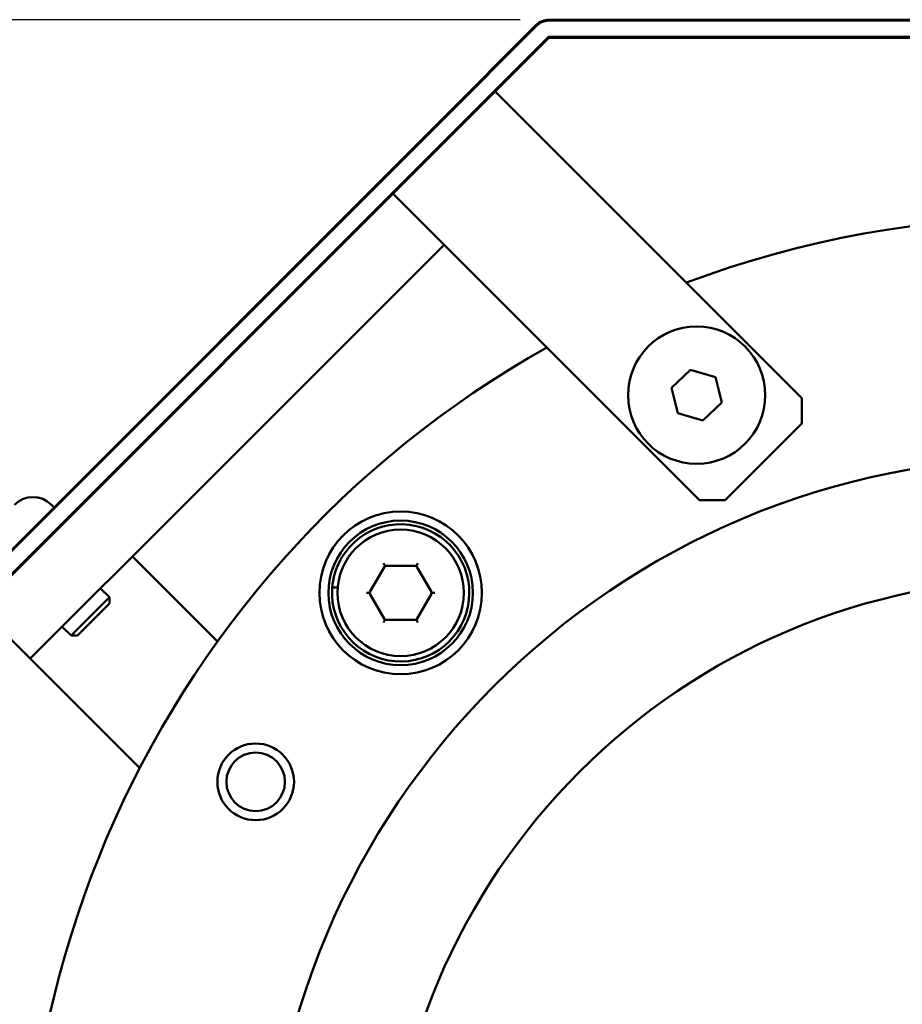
# Model space of a CAD drawing. Header units: millimetres. Extents: x 0 to 840, y 0 to 594.
# Tile 9 of 11: x 622 to 671, y 422 to 476. Entities that reach past the tile are written whole.
import ezdxf

# ---------------------------------------------------------------- set-up
doc = ezdxf.new("R2010")
doc.units = ezdxf.units.MM
doc.header["$LTSCALE"] = 2
doc.layers.add('Bemaßung (ISO)', color=7, linetype='Continuous', lineweight=25)
doc.layers.add('Sichtbar (ISO)', color=7, linetype='Continuous', lineweight=50)
doc.styles.add('Notiztext (DIN)', font='isocpeur.ttf')
doc.dimstyles.new('Standard (DIN)', dxfattribs={"dimscale": 2, "dimtxt": 3.5, "dimasz": 2.5, "dimexe": 3.175, "dimexo": 0.8, "dimgap": 0.8, "dimtad": 1, "dimrnd": 1e-08, "dimzin": 0, "dimtxsty": 'Notiztext (DIN)', "dimcen": 0.09, "dimdle": 10, "dimclrd": 256, "dimclre": 256, "dimclrt": 256, "dimadec": 0, "dimazin": 0, "dimtfac": 1, "dimtmove": 0, "dimatfit": 3, "dimfxl": 1, "dimtolj": 1, "dimtzin": 0, "dimlwd": -1, "dimlwe": -1, "dimarcsym": 0})

# ---------------------------------------------------------------- blocks, each defined once
blk = doc.blocks.new('*D11')
at = {"layer": 'Bemaßung (ISO)'}
for p, q in [((649.484, 476.468), (575.499, 476.468)), ((581.849, 471.468), (581.849, 310.035)), ((656.484, 305.035), (575.499, 305.035))]:
    blk.add_line(p, q, dxfattribs=at)
for points in [[(581.016, 471.468), (582.682, 471.468), (581.849, 476.468)], [(581.016, 310.035), (582.682, 310.035), (581.849, 305.035)]]:
    blk.add_solid(points, dxfattribs=at)
at = {"layer": 'Defpoints', "color": 0}
for p in [(651.084, 476.468), (581.849, 305.035), (658.084, 305.035)]:
    blk.add_point(p, dxfattribs=at)
at = {"layer": 'Bemaßung (ISO)', "insert": (571.849, 379.027), "char_height": 7, "attachment_point": 1, "rotation": 90, "style": 'Notiztext (DIN)'}
blk.add_mtext('\\A1;171,43', dxfattribs=at)
blk = doc.blocks.new('*D17')
at = {"layer": 'Bemaßung (ISO)'}
for p, q in [((678.404, 409.035), (678.764, 409.035)), ((678.584, 408.855), (678.584, 409.215)), ((603.643, 333.172), (635.364, 365.283))]:
    blk.add_line(p, q, dxfattribs=at)
blk.add_solid([(634.771, 365.868), (635.957, 364.697), (638.878, 368.84)], dxfattribs=at)
at = {"layer": 'Defpoints', "color": 0}
for p in [(718.291, 449.23), (638.878, 368.84)]:
    blk.add_point(p, dxfattribs=at)
at = {"layer": 'Bemaßung (ISO)', "insert": (597.654, 341.338), "char_height": 7, "attachment_point": 1, "rotation": 45.35, "style": 'Notiztext (DIN)'}
blk.add_mtext('\\A1;∅113,00', dxfattribs=at)

msp = doc.modelspace()

# ---------------------------------------------------------------- linework, layer by layer
at = {"layer": 'Sichtbar (ISO)'}
for p, q in [((706.0845, 476.4684), (651.0845, 476.4684)), ((651.0845, 476.4184), (706.0845, 476.4184)), ((650.3766, 476.1752), (645.0739, 470.8725)), ((645.1093, 470.8371), (650.412, 476.1399)), ((651.0484, 475.5035), (645.7457, 470.2007)), ((645.781, 470.1654), (651.0838, 475.4681)), ((706.0845, 475.5184), (651.0845, 475.5184)), ((651.0845, 475.4684), (706.0845, 475.4684)), ((653.7679, 466.8386), (648.111, 472.4954)), ((611.5318, 437.3304), (645.0739, 470.8725)), ((645.1093, 470.8371), (611.5217, 437.2496)), ((612.1581, 436.6132), (645.7457, 470.2007)), ((645.781, 470.1654), (612.2504, 436.6348)), ((642.4542, 466.8386), (648.111, 461.1817)), ((653.7679, 466.8386), (665.0816, 455.5249)), ((642.4542, 461.1817), (645.2826, 464.0101)), ((630.8606, 449.5881), (642.4542, 461.1817)), ((659.4248, 449.868), (648.111, 461.1817)), ((657.8746, 456.0993), (658.9207, 457.0938)), ((658.9207, 457.0938), (660.305, 456.6852)), ((660.305, 456.6852), (660.6433, 455.282)), ((658.2129, 454.6961), (657.8746, 456.0993)), ((660.6433, 455.282), (659.5972, 454.2875)), ((665.0816, 455.5249), (665.0816, 454.1106)), ((659.5972, 454.2875), (658.2129, 454.6961)), ((665.0816, 454.1106), (660.839, 449.868)), ((623.542, 449.6234), (623.6834, 449.482)), ((660.839, 449.868), (659.4248, 449.868)), ((630.8606, 449.5881), (622.3753, 441.1028)), ((628.0321, 446.7597), (630.8606, 443.9312)), ((641.9687, 446.3143), (641.9279, 446.3851)), ((643.7824, 446.3143), (643.8232, 446.3851)), ((641.1724, 444.7936), (641.9807, 446.1936)), ((641.9687, 446.3143), (641.9995, 446.2611)), ((642.0173, 446.2302), (641.9995, 446.2611)), ((642.0673, 446.2436), (643.6839, 446.2436)), ((643.7339, 446.2302), (643.7517, 446.2611)), ((643.7824, 446.3143), (643.7517, 446.2611)), ((643.7705, 446.1936), (644.5787, 444.7936)), ((626.2644, 444.9919), (626.7546, 444.5017)), ((639.388, 445.0382), (639.1865, 445.0382)), ((640.9802, 444.7436), (641.0619, 444.7436)), ((641.0619, 444.7436), (641.1234, 444.7436)), ((641.159, 444.7436), (641.1234, 444.7436)), ((644.5921, 444.7436), (644.6278, 444.7436)), ((644.6278, 444.7436), (644.6893, 444.7436)), ((644.6893, 444.7436), (644.7709, 444.7436)), ((624.6333, 442.3803), (626.7546, 444.5017)), ((626.7546, 444.195), (626.7546, 444.5017)), ((641.9807, 443.2936), (641.1724, 444.6936)), ((644.5787, 444.6936), (643.7705, 443.2936)), ((619.5468, 443.9312), (622.3753, 441.1028)), ((625.0106, 442.4096), (626.7253, 444.1243)), ((630.8606, 443.9312), (632.7374, 442.0544)), ((641.9687, 443.1729), (641.9279, 443.1022)), ((641.9995, 443.2262), (641.9687, 443.1729)), ((642.0173, 443.257), (641.9995, 443.2262)), ((643.6839, 443.2436), (642.0673, 443.2436)), ((643.7339, 443.257), (643.7517, 443.2262)), ((643.7517, 443.2262), (643.7824, 443.1729)), ((643.7824, 443.1729), (643.8232, 443.1022)), ((624.143, 442.8706), (624.6333, 442.3803)), ((624.9399, 442.3803), (624.6333, 442.3803)), ((625.2037, 438.2744), (622.3753, 441.1028)), ((628.4294, 435.0486), (625.2037, 438.2744))]:
    msp.add_line(p, q, dxfattribs=at)
for centre, radius in [((659.2589, 455.6907), 3.8), ((678.5845, 409.0347), 43.2), ((642.8756, 444.7436), 4.5), ((642.8756, 444.7436), 4), ((642.8756, 444.7436), 3.5), ((678.5845, 409.0347), 36.5), ((634.8502, 434.2847), 2.121), ((634.8502, 434.2847), 1.621)]:
    msp.add_circle(centre, radius, dxfattribs=at)
for centre, radius, start, end in [((651.0845, 475.4674), 1.001, 90, 135), ((651.0845, 475.4674), 0.951, 90, 135), ((651.0845, 475.4674), 0.051, 90, 135), ((651.0845, 475.4674), 0.001, 90, 135), ((678.5845, 409.0347), 56.5, 69.38342, 110.61658), ((678.5845, 409.0347), 56.5, 119.26145, 60.73855), ((622.5167, 448.5981), 1.45, 45, 135), ((642.8756, 444.7436), 3.8, 176.48146, 171.26308), ((642.0673, 446.1436), 0.1, 120, 150), ((642.0673, 446.1436), 0.1, 90, 120), ((643.6839, 446.1436), 0.1, 60, 90), ((643.6839, 446.1436), 0.1, 30, 60), ((642.8756, 444.7436), 3.8, 171.26308, 176.48146), ((641.259, 444.7436), 0.1, 150, 180), ((641.259, 444.7436), 0.1, 180, 210), ((644.4921, 444.7436), 0.1, 0, 30), ((644.4921, 444.7436), 0.1, 330, 0), ((626.6546, 444.195), 0.1, 315, 0), ((642.0673, 443.3436), 0.1, 210, 240), ((642.0673, 443.3436), 0.1, 240, 270), ((643.6839, 443.3436), 0.1, 270, 300), ((643.6839, 443.3436), 0.1, 300, 330), ((624.9399, 442.4803), 0.1, 270, 315)]:
    msp.add_arc(centre, radius, start, end, dxfattribs=at)
msp.add_open_spline([(639.1865, 445.0382), (639.1819, 445.0382), (639.1772, 445.038), (639.1678, 445.0372), (639.1632, 445.0366), (639.1539, 445.035), (639.1493, 445.034), (639.1401, 445.0316), (639.1355, 445.0301), (639.1268, 445.0267), (639.1226, 445.0249), (639.1148, 445.0207), (639.1111, 445.0185), (639.1044, 445.0137), (639.1013, 445.0112), (639.0958, 445.0058), (639.0934, 445.003), (639.0892, 444.9971), (639.0875, 444.994), (639.0842, 444.9863), (639.083, 444.9816), (639.0827, 444.9769)], degree=3, knots=[0, 0, 0, 0, 0.00131307, 0.00131307, 0.00265115, 0.00265115, 0.004057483, 0.004057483, 0.005546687, 0.005546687, 0.007084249, 0.007084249, 0.008621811, 0.008621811, 0.010159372, 0.010159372, 0.011696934, 0.011696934, 0.013234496, 0.013234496, 0.015375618, 0.015375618, 0.015375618, 0.015375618], dxfattribs=at)

# ---------------------------------------------------------------- dimensions: what is measured, and where the dimension line sits
at = {"layer": 'Bemaßung (ISO)'}
dim = msp.add_linear_dim(base=(581.8489, 305.0347), p1=(651.0845, 476.4684), p2=(658.0845, 305.0347), angle=90, dimstyle='Standard (DIN)', override={"dimgap": 0.8, "dimdec": 2, "dimtol": 0, "dimlim": 0, "dimtp": 0, "dimtm": 0, "dimtdec": 2, "dimtofl": 0, "dimatfit": 1}, dxfattribs=at)
dim.commit()
dim.dimension.update_dxf_attribs({"geometry": '*D11', "text_midpoint": (581.8489, 390.7516), "dimtype": 160})
dim = msp.add_diameter_dim_2p(p1=(718.2912, 449.2296), p2=(638.8777, 368.8399), dimstyle='Standard (DIN)', override={"dimgap": 0.8, "dimdec": 2, "dimlfac": 1, "dimtol": 0, "dimlim": 0, "dimtp": 0, "dimtm": 0, "dimtdec": 2, "dimtofl": 0}, dxfattribs=at)
dim.commit()
dim.dimension.update_dxf_attribs({"geometry": '*D17', "text_midpoint": (614.9756, 344.644), "dimtype": 163})

doc.saveas('drawing.dxf')
